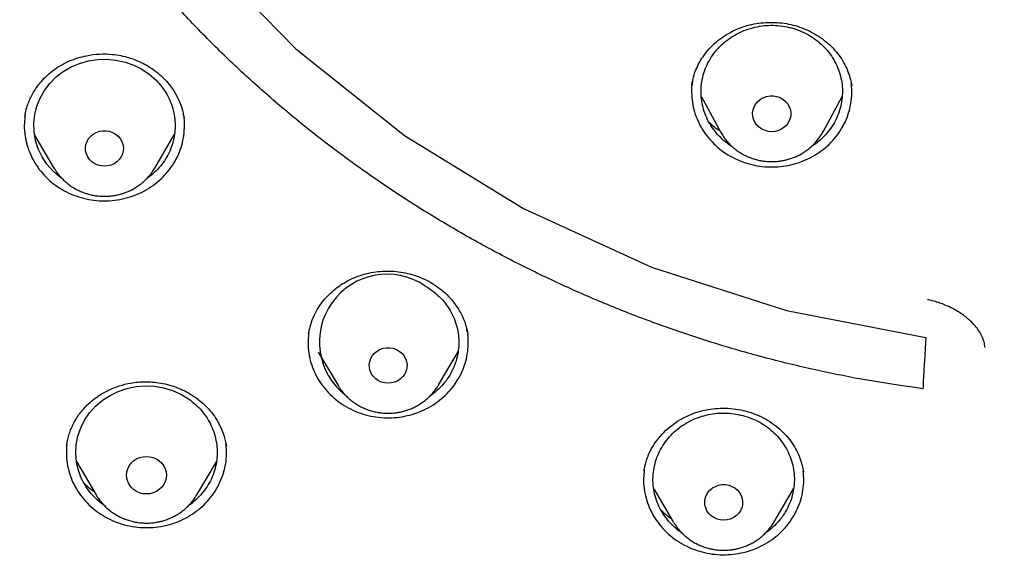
# Model space of a CAD drawing. Header units: millimetres. Extents: x 8 to 1577, y 12 to 2534.
# Tile 71 of 115: x 747 to 768, y 2111 to 2122. Entities that reach past the tile are written whole.
import ezdxf

# ---------------------------------------------------------------- set-up
doc = ezdxf.new("R2010")
doc.units = ezdxf.units.MM

msp = doc.modelspace()

# ---------------------------------------------------------------- linework, layer by layer
at = {"color": 7, "linetype": 'Continuous', "lineweight": 30}
for p, q in [((761.438, 2120.967), (761.439, 2120.975)), ((764.821, 2120.977), (764.827, 2120.939)), ((761.639, 2120.71), (762.042, 2119.969)), ((764.221, 2119.969), (764.626, 2120.713)), ((747.284, 2120.28), (747.286, 2120.286)), ((750.651, 2120.329), (750.647, 2120.35)), ((750.662, 2120.261), (750.663, 2120.252)), ((750.664, 2120.26), (750.667, 2120.247)), ((762.042, 2119.969), (762.037, 2119.979)), ((747.491, 2119.897), (747.902, 2119.198)), ((750.042, 2119.198), (750.455, 2119.9)), ((750.046, 2119.205), (750.042, 2119.198)), ((756.672, 2115.726), (756.661, 2115.785)), ((753.305, 2115.679), (753.311, 2115.703)), ((753.511, 2115.295), (753.923, 2114.596)), ((756.063, 2114.596), (756.477, 2115.298)), ((753.927, 2114.589), (753.923, 2114.596)), ((756.063, 2114.596), (756.059, 2114.589)), ((748.171, 2113.322), (748.173, 2113.334)), ((751.561, 2113.3), (751.546, 2113.397)), ((748.38, 2112.969), (748.795, 2112.265)), ((750.934, 2112.265), (751.347, 2112.966)), ((760.422, 2112.766), (760.427, 2112.791)), ((763.798, 2112.777), (763.802, 2112.754)), ((760.629, 2112.391), (761.042, 2111.69)), ((763.182, 2111.69), (763.597, 2112.395)), ((761.05, 2111.677), (761.042, 2111.69))]:
    msp.add_line(p, q, dxfattribs=at)
at = {"color": 7, "linetype": 'Continuous', "lineweight": 30, "flags": 128}
for points in [[(747.978, 2147.9), (746.848, 2145.266), (746.077, 2142.52), (745.676, 2139.706), (745.652, 2136.867), (746.005, 2134.047), (746.729, 2131.29), (747.813, 2128.64), (749.241, 2126.137), (750.99, 2123.821), (753.032, 2121.729), (755.336, 2119.892), (757.866, 2118.339), (760.582, 2117.094), (763.442, 2116.178), (766.401, 2115.604), (766.401, 2115.604)], [(748.076, 2118.973), (748.019, 2119.011), (747.876, 2119.137), (747.752, 2119.28), (747.648, 2119.437), (747.568, 2119.605), (747.511, 2119.781), (747.479, 2119.963), (747.473, 2120.147), (747.493, 2120.331), (747.537, 2120.51), (747.607, 2120.683), (747.7, 2120.845), (747.814, 2120.995), (747.948, 2121.13), (748.1, 2121.246), (748.267, 2121.343), (748.446, 2121.419), (748.634, 2121.473), (748.827, 2121.502), (749.023, 2121.508), (749.219, 2121.49), (749.41, 2121.448), (749.593, 2121.382), (749.766, 2121.295), (749.925, 2121.188), (750.068, 2121.061), (750.068, 2121.061)], [(763.132, 2119.968), (763.059, 2119.974), (762.989, 2119.992), (762.923, 2120.022), (762.864, 2120.062), (762.814, 2120.111), (762.774, 2120.169), (762.745, 2120.232), (762.729, 2120.298), (762.726, 2120.367), (762.736, 2120.434), (762.758, 2120.5), (762.793, 2120.56), (762.838, 2120.613), (762.893, 2120.658), (762.955, 2120.693), (763.024, 2120.717), (763.095, 2120.73), (763.168, 2120.73), (763.24, 2120.717), (763.308, 2120.693), (763.37, 2120.658), (763.425, 2120.613), (763.471, 2120.56), (763.505, 2120.5), (763.528, 2120.434), (763.538, 2120.367), (763.534, 2120.298), (763.518, 2120.232), (763.489, 2120.169), (763.449, 2120.111), (763.399, 2120.062), (763.34, 2120.022), (763.274, 2119.992), (763.204, 2119.974), (763.132, 2119.968)], [(748.972, 2119.236), (748.9, 2119.242), (748.831, 2119.26), (748.766, 2119.29), (748.708, 2119.329), (748.658, 2119.378), (748.618, 2119.435), (748.59, 2119.497), (748.574, 2119.563), (748.571, 2119.631), (748.58, 2119.698), (748.603, 2119.762), (748.637, 2119.822), (748.682, 2119.875), (748.736, 2119.919), (748.798, 2119.954), (748.865, 2119.978), (748.936, 2119.99), (749.008, 2119.99), (749.079, 2119.978), (749.147, 2119.954), (749.208, 2119.919), (749.263, 2119.875), (749.308, 2119.822), (749.342, 2119.762), (749.364, 2119.698), (749.374, 2119.631), (749.37, 2119.563), (749.354, 2119.497), (749.326, 2119.435), (749.286, 2119.378), (749.237, 2119.329), (749.178, 2119.29), (749.113, 2119.26), (749.044, 2119.242), (748.972, 2119.236)], [(754.993, 2114.633), (754.921, 2114.639), (754.852, 2114.657), (754.787, 2114.687), (754.729, 2114.727), (754.679, 2114.775), (754.639, 2114.832), (754.611, 2114.894), (754.595, 2114.96), (754.591, 2115.028), (754.601, 2115.095), (754.623, 2115.159), (754.658, 2115.219), (754.702, 2115.272), (754.757, 2115.316), (754.819, 2115.351), (754.886, 2115.375), (754.957, 2115.387), (755.029, 2115.387), (755.1, 2115.375), (755.167, 2115.351), (755.229, 2115.316), (755.283, 2115.272), (755.328, 2115.219), (755.362, 2115.159), (755.385, 2115.095), (755.394, 2115.028), (755.391, 2114.96), (755.375, 2114.894), (755.347, 2114.832), (755.307, 2114.775), (755.257, 2114.727), (755.199, 2114.687), (755.134, 2114.657), (755.065, 2114.639), (754.993, 2114.633)], [(748.976, 2112.031), (748.972, 2112.034), (748.822, 2112.153), (748.69, 2112.289), (748.578, 2112.441), (748.488, 2112.605), (748.422, 2112.778), (748.381, 2112.959), (748.365, 2113.142), (748.374, 2113.327), (748.409, 2113.508), (748.469, 2113.684), (748.553, 2113.85), (748.659, 2114.005), (748.786, 2114.146), (748.931, 2114.27), (749.092, 2114.375), (749.267, 2114.459), (749.451, 2114.522), (749.643, 2114.561), (749.839, 2114.576), (750.035, 2114.567), (750.228, 2114.534), (750.415, 2114.478), (750.592, 2114.399), (750.757, 2114.299), (750.757, 2114.299)], [(750.288, 2112.681), (750.282, 2112.612), (750.262, 2112.545), (750.231, 2112.482), (750.189, 2112.425), (750.137, 2112.376), (750.076, 2112.336), (750.009, 2112.307), (749.938, 2112.289), (749.864, 2112.283), (749.791, 2112.289), (749.719, 2112.307), (749.652, 2112.336), (749.592, 2112.376), (749.54, 2112.425), (749.497, 2112.482), (749.466, 2112.545), (749.447, 2112.612), (749.441, 2112.681), (749.447, 2112.75), (749.466, 2112.817), (749.497, 2112.88), (749.54, 2112.937), (749.592, 2112.986), (749.652, 2113.026), (749.719, 2113.055), (749.791, 2113.073), (749.864, 2113.079), (749.938, 2113.073), (750.009, 2113.055), (750.076, 2113.026), (750.137, 2112.986), (750.189, 2112.937), (750.231, 2112.88), (750.262, 2112.817), (750.282, 2112.75), (750.288, 2112.681)], [(762.112, 2111.728), (762.04, 2111.734), (761.971, 2111.752), (761.906, 2111.781), (761.847, 2111.821), (761.798, 2111.87), (761.758, 2111.926), (761.73, 2111.989), (761.714, 2112.055), (761.71, 2112.122), (761.72, 2112.189), (761.742, 2112.254), (761.776, 2112.313), (761.821, 2112.366), (761.876, 2112.411), (761.937, 2112.445), (762.005, 2112.469), (762.076, 2112.481), (762.148, 2112.481), (762.219, 2112.469), (762.286, 2112.445), (762.348, 2112.411), (762.402, 2112.366), (762.447, 2112.313), (762.481, 2112.254), (762.504, 2112.189), (762.513, 2112.122), (762.51, 2112.055), (762.494, 2111.989), (762.466, 2111.926), (762.426, 2111.87), (762.376, 2111.821), (762.318, 2111.781), (762.253, 2111.752), (762.184, 2111.734), (762.112, 2111.728)]]:
    msp.add_lwpolyline(points, dxfattribs=at)
at = {"color": 7, "linetype": 'Continuous', "lineweight": 30}
msp.add_arc((754.97, 2115.509), 1.436, 56.0512, 232.5871, dxfattribs=at)
for points, knots in [([(769.801, 2184.775), (769.595, 2184.774), (769.196, 2184.774), (768.616, 2184.769), (768.073, 2184.763), (767.567, 2184.755), (767.102, 2184.745), (766.676, 2184.735), (766.289, 2184.724), (765.938, 2184.714), (765.606, 2184.703), (765.286, 2184.691), (764.964, 2184.679), (764.645, 2184.666), (764.324, 2184.652), (764, 2184.637), (763.387, 2184.606), (762.486, 2184.556), (761.297, 2184.478), (759.795, 2184.363), (757.984, 2184.199), (755.865, 2183.968), (754.034, 2183.732), (752.488, 2183.51), (751.225, 2183.314), (749.964, 2183.104), (748.707, 2182.874), (747.464, 2182.616), (746.237, 2182.33), (745.027, 2182.013), (743.827, 2181.662), (742.808, 2181.328), (741.964, 2181.027), (741.29, 2180.771), (740.613, 2180.497), (739.927, 2180.203), (739.291, 2179.911), (738.709, 2179.628), (738.193, 2179.364), (737.776, 2179.141), (737.459, 2178.966), (737.236, 2178.84), (737.018, 2178.715), (736.808, 2178.592), (736.628, 2178.484), (736.485, 2178.397), (736.379, 2178.332), (736.293, 2178.279), (736.218, 2178.232), (736.14, 2178.183), (736.038, 2178.119), (735.908, 2178.035), (735.746, 2177.93), (735.56, 2177.808), (735.184, 2177.555), (734.642, 2177.175), (733.982, 2176.679), (733.379, 2176.196), (732.825, 2175.727), (732.294, 2175.25), (731.698, 2174.682), (731.044, 2174.013), (730.342, 2173.233), (729.675, 2172.427), (729.044, 2171.599), (728.449, 2170.75), (727.889, 2169.882), (727.364, 2168.993), (726.873, 2168.086), (726.416, 2167.161), (725.993, 2166.222), (725.603, 2165.272), (725.213, 2164.23), (724.831, 2163.095), (724.465, 2161.865), (724.139, 2160.626), (723.849, 2159.379), (723.595, 2158.126), (723.317, 2156.631), (723.025, 2154.89), (722.734, 2152.903), (722.48, 2150.864), (722.265, 2148.773), (722.093, 2146.632), (721.967, 2144.487), (721.888, 2142.341), (721.856, 2140.231), (721.867, 2138.16), (721.919, 2136.127), (722.012, 2134.095), (722.147, 2132.065), (722.324, 2130.038), (722.532, 2128.122), (722.764, 2126.318), (723.013, 2124.624), (723.292, 2122.935), (723.536, 2121.615), (723.725, 2120.658), (723.852, 2120.055), (723.991, 2119.435), (724.145, 2118.79), (724.288, 2118.228), (724.413, 2117.764), (724.511, 2117.413), (724.607, 2117.084), (724.693, 2116.795), (724.769, 2116.545), (724.837, 2116.334), (724.898, 2116.13), (724.94, 2115.996), (724.96, 2115.932)], [0, 0, 0, 0, 0.005855, 0.011353, 0.016497, 0.021285, 0.025718, 0.029728, 0.033397, 0.036724, 0.03971, 0.042835, 0.045834, 0.048859, 0.051908, 0.054982, 0.058082, 0.069333, 0.080646, 0.09196, 0.112162, 0.132364, 0.152567, 0.164689, 0.176816, 0.18895, 0.201086, 0.213213, 0.22512, 0.237023, 0.24892, 0.260816, 0.267695, 0.274573, 0.281484, 0.288617, 0.296013, 0.301599, 0.30724, 0.312708, 0.315218, 0.317686, 0.32011, 0.32249, 0.324721, 0.326148, 0.327345, 0.328312, 0.329064, 0.329912, 0.330984, 0.332537, 0.334402, 0.33658, 0.338996, 0.347527, 0.355802, 0.362985, 0.370041, 0.376994, 0.38385, 0.394142, 0.404443, 0.414732, 0.424995, 0.435224, 0.445451, 0.455687, 0.465941, 0.47622, 0.486497, 0.49676, 0.507016, 0.51988, 0.532745, 0.545612, 0.558475, 0.571324, 0.584175, 0.604388, 0.624608, 0.644827, 0.666478, 0.688122, 0.70977, 0.731418, 0.753066, 0.773566, 0.794066, 0.814566, 0.835065, 0.85556, 0.876068, 0.893301, 0.910535, 0.927768, 0.944993, 0.951054, 0.957184, 0.963574, 0.970236, 0.977171, 0.981035, 0.984698, 0.988143, 0.991371, 0.993754, 0.996, 0.998079, 1, 1, 1, 1]), ([(772.98, 2096.301), (773.387, 2096.331), (774.2, 2096.391), (775.417, 2096.521), (776.631, 2096.68), (777.78, 2096.861), (778.864, 2097.058), (779.882, 2097.266), (780.896, 2097.497), (781.891, 2097.746), (782.865, 2098.013), (783.82, 2098.296), (784.769, 2098.599), (785.726, 2098.928), (786.69, 2099.283), (787.673, 2099.669), (788.656, 2100.082), (789.641, 2100.522), (790.615, 2100.986), (791.579, 2101.473), (792.532, 2101.982), (793.577, 2102.573), (794.709, 2103.255), (795.92, 2104.038), (797.105, 2104.859), (798.235, 2105.697), (799.309, 2106.547), (800.26, 2107.347), (801.12, 2108.111), (801.894, 2108.833), (802.65, 2109.574), (803.388, 2110.333), (804.107, 2111.11), (804.886, 2111.993), (805.713, 2112.988), (806.581, 2114.104), (807.409, 2115.248), (808.18, 2116.39), (808.895, 2117.526), (809.51, 2118.576), (810.052, 2119.565), (810.528, 2120.487), (810.981, 2121.421), (811.41, 2122.367), (811.815, 2123.324), (812.239, 2124.399), (812.669, 2125.595), (813.094, 2126.918), (813.474, 2128.255), (813.799, 2129.573), (814.073, 2130.867), (814.283, 2132.05), (814.447, 2133.151), (814.571, 2134.169), (814.669, 2135.191), (814.741, 2136.217), (814.786, 2137.246), (814.807, 2138.393), (814.792, 2139.656), (814.727, 2141.036), (814.614, 2142.416), (814.457, 2143.76), (814.259, 2145.067), (814.041, 2146.248), (813.807, 2147.338), (813.566, 2148.337), (813.299, 2149.333), (813.005, 2150.323), (812.686, 2151.308), (812.301, 2152.396), (811.842, 2153.584), (811.295, 2154.866), (810.702, 2156.133), (810.08, 2157.352), (809.433, 2158.524), (808.812, 2159.571), (808.207, 2160.527), (807.627, 2161.395), (807.025, 2162.251), (806.399, 2163.094), (805.75, 2163.924), (805.004, 2164.832), (804.152, 2165.809), (803.184, 2166.849), (802.179, 2167.86), (801.162, 2168.817), (800.14, 2169.721), (799.184, 2170.516), (798.277, 2171.23), (797.424, 2171.869), (796.554, 2172.489), (795.666, 2173.09), (794.761, 2173.672), (793.738, 2174.296), (792.59, 2174.953), (791.31, 2175.633), (790.005, 2176.274), (788.709, 2176.862), (787.425, 2177.397), (786.243, 2177.85), (785.136, 2178.241), (784.106, 2178.579), (783.067, 2178.893), (782.017, 2179.184), (780.959, 2179.452), (779.773, 2179.722), (778.458, 2179.985), (777.011, 2180.229), (775.554, 2180.428), (774.124, 2180.579), (772.724, 2180.685), (771.449, 2180.745), (770.266, 2180.77), (769.176, 2180.768), (768.084, 2180.741), (766.991, 2180.689), (765.898, 2180.613), (764.684, 2180.499), (763.351, 2180.339), (761.899, 2180.118), (760.454, 2179.853), (759.051, 2179.551), (757.693, 2179.215), (756.469, 2178.875), (755.344, 2178.53), (754.316, 2178.19), (753.295, 2177.825), (752.282, 2177.436), (751.278, 2177.024), (750.172, 2176.539), (748.97, 2175.973), (747.678, 2175.313), (746.408, 2174.614), (745.19, 2173.892), (744.027, 2173.153), (742.992, 2172.451), (742.052, 2171.776), (741.202, 2171.135), (740.367, 2170.473), (739.548, 2169.791), (738.745, 2169.089), (737.873, 2168.288), (736.938, 2167.38), (735.951, 2166.356), (734.999, 2165.3), (734.105, 2164.241), (733.267, 2163.181), (732.512, 2162.163), (731.816, 2161.163), (731.173, 2160.183), (730.558, 2159.187), (730.002, 2158.225), (729.499, 2157.302), (729.046, 2156.419), (728.615, 2155.527), (728.211, 2154.637), (727.834, 2153.752), (727.482, 2152.87), (727.152, 2151.982), (726.838, 2151.071), (726.54, 2150.139), (726.247, 2149.133), (725.967, 2148.069), (725.706, 2146.945), (725.477, 2145.813), (725.291, 2144.732), (725.142, 2143.705), (725.025, 2142.732), (724.932, 2141.755), (724.864, 2140.79), (724.82, 2139.837), (724.8, 2138.896), (724.801, 2137.955), (724.825, 2136.998), (724.873, 2136.026), (724.947, 2135.027), (725.048, 2134.019), (725.176, 2133.002), (725.331, 2131.986), (725.512, 2130.972), (725.72, 2129.96), (725.98, 2128.84), (726.304, 2127.614), (726.705, 2126.285), (727.153, 2124.967), (727.635, 2123.692), (728.147, 2122.464), (728.648, 2121.361), (729.143, 2120.351), (729.622, 2119.43), (730.126, 2118.52), (730.654, 2117.619), (731.206, 2116.73), (731.846, 2115.753), (732.584, 2114.698), (733.431, 2113.568), (734.318, 2112.463), (735.221, 2111.411), (736.137, 2110.41), (736.999, 2109.526), (737.821, 2108.726), (738.598, 2108.007), (739.394, 2107.304), (740.209, 2106.619), (741.044, 2105.951), (741.992, 2105.229), (743.06, 2104.462), (744.257, 2103.659), (745.483, 2102.893), (746.706, 2102.181), (747.923, 2101.522), (749.087, 2100.935), (750.225, 2100.401), (751.334, 2099.914), (752.459, 2099.456), (753.54, 2099.048), (754.574, 2098.686), (755.559, 2098.365), (756.553, 2098.066), (757.54, 2097.792), (758.52, 2097.542), (759.492, 2097.316), (760.47, 2097.111), (761.469, 2096.923), (762.488, 2096.754), (763.438, 2096.617), (764.299, 2096.511), (765.072, 2096.428), (765.846, 2096.356), (766.363, 2096.32), (766.621, 2096.301)], [0, 0, 0, 0, 0.004426, 0.008853, 0.013292, 0.017731, 0.0215, 0.025269, 0.029046, 0.032823, 0.036443, 0.040063, 0.04369, 0.047318, 0.051123, 0.054931, 0.058875, 0.06282, 0.066765, 0.07073, 0.074696, 0.078662, 0.083974, 0.089285, 0.09462, 0.099955, 0.104906, 0.109861, 0.113806, 0.117751, 0.121695, 0.12566, 0.129627, 0.133592, 0.138904, 0.144216, 0.14955, 0.154885, 0.159836, 0.164791, 0.168736, 0.172681, 0.176625, 0.180591, 0.184557, 0.188522, 0.193834, 0.199146, 0.204481, 0.209815, 0.214766, 0.219722, 0.223666, 0.227611, 0.231556, 0.235521, 0.239487, 0.243453, 0.248764, 0.254076, 0.259411, 0.264746, 0.269696, 0.274652, 0.278596, 0.282541, 0.286486, 0.290451, 0.294417, 0.298383, 0.303695, 0.309007, 0.314341, 0.319676, 0.324627, 0.329582, 0.333527, 0.337472, 0.341416, 0.345382, 0.349348, 0.353313, 0.358625, 0.363937, 0.369271, 0.374606, 0.379557, 0.384512, 0.388457, 0.392402, 0.396346, 0.400312, 0.404278, 0.408243, 0.413555, 0.418867, 0.424202, 0.429536, 0.434487, 0.439443, 0.443387, 0.447332, 0.451277, 0.455242, 0.459208, 0.463174, 0.468486, 0.473797, 0.479132, 0.484467, 0.489418, 0.494373, 0.498317, 0.502262, 0.506207, 0.510172, 0.514138, 0.518104, 0.523416, 0.528728, 0.534062, 0.539397, 0.544348, 0.549303, 0.553248, 0.557193, 0.561137, 0.565103, 0.569069, 0.573034, 0.578346, 0.583658, 0.588993, 0.594327, 0.599278, 0.604234, 0.608178, 0.612123, 0.616067, 0.620033, 0.623999, 0.627964, 0.633276, 0.638588, 0.643923, 0.649258, 0.654208, 0.659164, 0.66359, 0.668016, 0.672456, 0.676895, 0.680664, 0.684433, 0.68821, 0.691986, 0.695607, 0.699227, 0.702854, 0.706482, 0.710287, 0.714095, 0.718521, 0.722947, 0.727387, 0.731826, 0.735595, 0.739364, 0.74314, 0.746917, 0.750537, 0.754158, 0.757785, 0.761412, 0.765218, 0.769026, 0.77297, 0.776915, 0.780859, 0.784825, 0.788791, 0.792756, 0.798068, 0.80338, 0.808715, 0.814049, 0.819, 0.823956, 0.8279, 0.831845, 0.83579, 0.839755, 0.843721, 0.847687, 0.852999, 0.85831, 0.863645, 0.86898, 0.873931, 0.878886, 0.882831, 0.886776, 0.89072, 0.894685, 0.898652, 0.902617, 0.907929, 0.913241, 0.918575, 0.92391, 0.928861, 0.933816, 0.938243, 0.942669, 0.947108, 0.951548, 0.955316, 0.959085, 0.962862, 0.966639, 0.970259, 0.973879, 0.977507, 0.981134, 0.98494, 0.988747, 0.991559, 0.99437, 0.997185, 1, 1, 1, 1]), ([(766.34, 2114.517), (765.99, 2114.566), (765.288, 2114.665), (764.244, 2114.868), (763.206, 2115.11), (762.178, 2115.395), (761.169, 2115.719), (760.184, 2116.078), (759.222, 2116.471), (758.277, 2116.902), (757.343, 2117.373), (756.425, 2117.881), (755.526, 2118.427), (754.654, 2119.006), (753.806, 2119.62), (752.99, 2120.264), (752.208, 2120.935), (751.462, 2121.63), (750.751, 2122.352), (750.07, 2123.105), (749.42, 2123.89), (748.802, 2124.706), (748.221, 2125.549), (747.676, 2126.417), (747.174, 2127.3), (746.715, 2128.194), (746.298, 2129.099), (745.92, 2130.021), (745.579, 2130.963), (745.277, 2131.923), (745.016, 2132.899), (744.8, 2133.882), (744.626, 2134.874), (744.497, 2135.868), (744.412, 2136.86), (744.373, 2137.846), (744.377, 2138.83), (744.426, 2139.817), (744.521, 2140.807), (744.662, 2141.8), (744.849, 2142.79), (745.082, 2143.773), (745.356, 2144.74), (745.67, 2145.689), (746.022, 2146.617), (746.415, 2147.533), (746.851, 2148.441), (747.328, 2149.336), (747.845, 2150.216), (748.401, 2151.074), (748.994, 2151.91), (749.622, 2152.72), (750.281, 2153.499), (750.968, 2154.245), (751.686, 2154.962), (752.439, 2155.652), (753.227, 2156.315), (754.051, 2156.95), (754.907, 2157.553), (755.791, 2158.123), (756.694, 2158.654), (757.612, 2159.145), (758.544, 2159.598), (759.497, 2160.016), (760.474, 2160.4), (761.473, 2160.749), (762.491, 2161.06), (763.519, 2161.33), (764.561, 2161.561), (765.607, 2161.75), (766.655, 2161.897), (767.699, 2162.002), (768.743, 2162.065), (769.795, 2162.087), (770.853, 2162.066), (771.916, 2162.001), (772.98, 2161.894), (774.04, 2161.743), (775.086, 2161.552), (776.114, 2161.323), (777.124, 2161.056), (778.124, 2160.75), (779.117, 2160.404), (780.1, 2160.018), (781.07, 2159.593), (782.018, 2159.131), (782.947, 2158.632), (783.849, 2158.099), (784.722, 2157.535), (785.561, 2156.942), (786.37, 2156.318), (787.155, 2155.659), (787.912, 2154.966), (788.643, 2154.236), (789.342, 2153.476), (790.008, 2152.686), (790.633, 2151.875), (791.218, 2151.048), (791.763, 2150.206), (792.272, 2149.341), (792.746, 2148.451), (793.185, 2147.539), (793.585, 2146.606), (793.942, 2145.66), (794.259, 2144.7), (794.531, 2143.732), (794.759, 2142.76), (794.942, 2141.788), (795.08, 2140.813), (795.175, 2139.829), (795.225, 2138.836), (795.23, 2137.834), (795.188, 2136.83), (795.101, 2135.825), (794.97, 2134.832), (794.796, 2133.852), (794.582, 2132.887), (794.326, 2131.929), (794.027, 2130.974), (793.685, 2130.026), (793.3, 2129.087), (792.874, 2128.167), (792.408, 2127.262), (791.904, 2126.38), (791.364, 2125.523), (790.792, 2124.696), (790.185, 2123.894), (789.54, 2123.114), (788.855, 2122.356), (788.131, 2121.621), (787.371, 2120.914), (786.578, 2120.236), (785.761, 2119.594), (784.923, 2118.989), (784.065, 2118.42), (783.182, 2117.884), (782.27, 2117.378), (781.331, 2116.905), (780.368, 2116.466), (779.388, 2116.066), (778.39, 2115.705), (777.393, 2115.384), (776.721, 2115.205), (776.394, 2115.118)], [0, 0, 0, 0, 0.007111, 0.014233, 0.021378, 0.028559, 0.035735, 0.042744, 0.049754, 0.056777, 0.063826, 0.071, 0.07815, 0.085287, 0.092425, 0.099606, 0.106655, 0.113671, 0.120666, 0.127652, 0.134763, 0.141884, 0.149029, 0.156211, 0.163388, 0.170396, 0.177406, 0.18443, 0.191479, 0.198653, 0.205803, 0.21294, 0.220078, 0.227259, 0.234309, 0.241325, 0.248319, 0.255305, 0.262416, 0.269538, 0.276683, 0.283864, 0.291041, 0.29805, 0.30506, 0.312083, 0.319132, 0.326306, 0.333456, 0.340594, 0.347731, 0.354912, 0.361962, 0.368978, 0.375972, 0.382958, 0.390069, 0.397191, 0.404336, 0.411517, 0.418694, 0.425703, 0.432713, 0.439736, 0.446785, 0.453959, 0.461109, 0.468246, 0.475384, 0.482565, 0.489615, 0.49663, 0.503625, 0.510611, 0.517722, 0.524844, 0.531989, 0.53917, 0.546347, 0.553355, 0.560365, 0.567389, 0.574438, 0.581612, 0.588762, 0.595899, 0.603037, 0.610218, 0.617267, 0.624283, 0.631278, 0.638264, 0.645375, 0.652496, 0.659641, 0.666823, 0.674, 0.681008, 0.688018, 0.695042, 0.702091, 0.709265, 0.716414, 0.723552, 0.73069, 0.737871, 0.74492, 0.751936, 0.758931, 0.765917, 0.773028, 0.780149, 0.787294, 0.794476, 0.801653, 0.808662, 0.815672, 0.822695, 0.829744, 0.836918, 0.844068, 0.851206, 0.858343, 0.865524, 0.872574, 0.87959, 0.886584, 0.89357, 0.900681, 0.907803, 0.914948, 0.922129, 0.929306, 0.936315, 0.943325, 0.950348, 0.957396, 0.964571, 0.971721, 0.978858, 0.985995, 0.993177, 1, 1, 1, 1]), ([(761.439, 2120.974), (761.449, 2121.027), (761.469, 2121.131), (761.521, 2121.283), (761.588, 2121.427), (761.68, 2121.576), (761.798, 2121.725), (761.946, 2121.87), (762.108, 2121.994), (762.283, 2122.097), (762.468, 2122.178), (762.66, 2122.237), (762.857, 2122.275), (763.054, 2122.291), (763.25, 2122.288), (763.444, 2122.265), (763.634, 2122.222), (763.821, 2122.158), (764.001, 2122.073), (764.17, 2121.969), (764.328, 2121.845), (764.47, 2121.704), (764.592, 2121.55), (764.688, 2121.389), (764.757, 2121.232), (764.803, 2121.083), (764.82, 2120.988), (764.829, 2120.942)], [0, 0, 0, 0, 0.037474, 0.074135, 0.110034, 0.145199, 0.190916, 0.235248, 0.278212, 0.32045, 0.362111, 0.403214, 0.443797, 0.483878, 0.523459, 0.562563, 0.601986, 0.6422, 0.682915, 0.724142, 0.765914, 0.808245, 0.851052, 0.892142, 0.930623, 0.966554, 1, 1, 1, 1]), ([(762.301, 2119.647), (762.291, 2119.652), (762.225, 2119.689), (762.116, 2119.777), (761.979, 2119.909), (761.863, 2120.059), (761.768, 2120.221), (761.697, 2120.393), (761.65, 2120.573), (761.629, 2120.756), (761.633, 2120.941), (761.663, 2121.124), (761.718, 2121.302), (761.797, 2121.471), (761.899, 2121.629), (762.023, 2121.773), (762.165, 2121.901), (762.323, 2122.01), (762.496, 2122.099), (762.679, 2122.166), (762.87, 2122.21), (763.066, 2122.23), (763.263, 2122.226), (763.458, 2122.199), (763.582, 2122.161), (763.645, 2122.143)], [0, 0, 0, 0, 0.00797, 0.053063, 0.098155, 0.143247, 0.188339, 0.233432, 0.278524, 0.323616, 0.368708, 0.413801, 0.458893, 0.503985, 0.549077, 0.59417, 0.639262, 0.684354, 0.729446, 0.774539, 0.819631, 0.864723, 0.909815, 0.954908, 1, 1, 1, 1]), ([(763.645, 2122.143), (763.705, 2122.119), (763.827, 2122.073), (763.994, 2121.976), (764.148, 2121.86), (764.284, 2121.727), (764.4, 2121.578), (764.495, 2121.415), (764.566, 2121.243), (764.613, 2121.063), (764.635, 2120.88), (764.63, 2120.695), (764.6, 2120.512), (764.545, 2120.335), (764.466, 2120.165), (764.364, 2120.007), (764.24, 2119.863), (764.108, 2119.741), (764.009, 2119.677), (763.964, 2119.648)], [0, 0, 0, 0, 0.059416, 0.118832, 0.178248, 0.237665, 0.297081, 0.356497, 0.415913, 0.475329, 0.534745, 0.594162, 0.653578, 0.712994, 0.77241, 0.831826, 0.891242, 0.950658, 1, 1, 1, 1]), ([(747.283, 2120.28), (747.286, 2120.299), (747.292, 2120.34), (747.307, 2120.418), (747.334, 2120.512), (747.387, 2120.655), (747.48, 2120.837), (747.614, 2121.02), (747.757, 2121.168), (747.9, 2121.285), (748.059, 2121.387), (748.23, 2121.472), (748.408, 2121.538), (748.62, 2121.593), (748.867, 2121.624), (749.112, 2121.617), (749.322, 2121.585), (749.505, 2121.539), (749.678, 2121.475), (749.842, 2121.395), (749.995, 2121.301), (750.146, 2121.185), (750.289, 2121.045), (750.42, 2120.879), (750.531, 2120.689), (750.619, 2120.481), (750.649, 2120.333), (750.664, 2120.26)], [0, 0, 0, 0, 0.016127, 0.035157, 0.057387, 0.082616, 0.135453, 0.190575, 0.228589, 0.267622, 0.307549, 0.347191, 0.386303, 0.424885, 0.481754, 0.537505, 0.573814, 0.610884, 0.652539, 0.68693, 0.724024, 0.76386, 0.806491, 0.851685, 0.899443, 0.949843, 1, 1, 1, 1]), ([(750.068, 2121.061), (750.111, 2121.015), (750.197, 2120.922), (750.3, 2120.764), (750.381, 2120.595), (750.438, 2120.418), (750.47, 2120.236), (750.476, 2120.051), (750.456, 2119.867), (750.411, 2119.687), (750.342, 2119.514), (750.249, 2119.351), (750.133, 2119.201), (750.004, 2119.07), (749.906, 2118.998), (749.86, 2118.964)], [0, 0, 0, 0, 0.077536, 0.155072, 0.232608, 0.310144, 0.387679, 0.465215, 0.542751, 0.620287, 0.697823, 0.775359, 0.852895, 0.930431, 1, 1, 1, 1]), ([(761.453, 2121.048), (761.447, 2121.018), (761.429, 2120.919), (761.429, 2120.748), (761.452, 2120.54), (761.506, 2120.336), (761.587, 2120.141), (761.694, 2119.957), (761.826, 2119.788), (761.98, 2119.637), (762.154, 2119.506), (762.344, 2119.397), (762.549, 2119.313), (762.763, 2119.254), (762.983, 2119.222), (763.206, 2119.218), (763.428, 2119.24), (763.644, 2119.29), (763.852, 2119.366), (764.048, 2119.467), (764.228, 2119.591), (764.389, 2119.736), (764.528, 2119.899), (764.644, 2120.078), (764.734, 2120.27), (764.796, 2120.471), (764.829, 2120.678), (764.837, 2120.856), (764.822, 2120.963), (764.817, 2121)], [0, 0, 0, 0, 0.016826, 0.055318, 0.09381, 0.132303, 0.170795, 0.209287, 0.247779, 0.286272, 0.324764, 0.363256, 0.401748, 0.440241, 0.478733, 0.517225, 0.555718, 0.59421, 0.632702, 0.671194, 0.709687, 0.748179, 0.786671, 0.825163, 0.863656, 0.902148, 0.94064, 0.979132, 1, 1, 1, 1]), ([(747.292, 2120.329), (747.284, 2120.271), (747.267, 2120.143), (747.276, 2119.945), (747.311, 2119.738), (747.376, 2119.537), (747.468, 2119.346), (747.585, 2119.168), (747.726, 2119.006), (747.889, 2118.862), (748.07, 2118.74), (748.266, 2118.641), (748.475, 2118.567), (748.692, 2118.519), (748.914, 2118.498), (749.137, 2118.505), (749.357, 2118.539), (749.571, 2118.599), (749.774, 2118.685), (749.963, 2118.796), (750.136, 2118.929), (750.289, 2119.081), (750.419, 2119.251), (750.524, 2119.436), (750.603, 2119.632), (750.654, 2119.836), (750.674, 2120.044), (750.676, 2120.19), (750.663, 2120.263), (750.662, 2120.268)], [0, 0, 0, 0, 0.032537, 0.07113, 0.109722, 0.148315, 0.186907, 0.2255, 0.264092, 0.302685, 0.341278, 0.37987, 0.418463, 0.457055, 0.495648, 0.53424, 0.572833, 0.611426, 0.650018, 0.688611, 0.727203, 0.765796, 0.804388, 0.842981, 0.881573, 0.920166, 0.958759, 0.997351, 1, 1, 1, 1]), ([(762.036, 2119.981), (762.024, 2119.988), (761.94, 2120.041), (761.86, 2120.106), (761.803, 2120.17), (761.801, 2120.173)], [0, 0, 0, 0, 0.132078, 0.960215, 1, 1, 1, 1]), ([(762.037, 2119.98), (762.041, 2119.972), (762.061, 2119.931), (762.106, 2119.863), (762.171, 2119.776), (762.244, 2119.696), (762.325, 2119.622), (762.412, 2119.556), (762.504, 2119.498), (762.6, 2119.449), (762.699, 2119.408), (762.797, 2119.377), (762.886, 2119.357), (762.964, 2119.344), (763.043, 2119.336), (763.099, 2119.335), (763.132, 2119.334)], [0, 0, 0, 0, 0.020603, 0.102429, 0.184319, 0.266238, 0.34813, 0.429906, 0.511413, 0.592372, 0.672214, 0.749528, 0.82305, 0.874937, 0.92788, 1, 1, 1, 1]), ([(763.132, 2119.334), (763.171, 2119.335), (763.228, 2119.337), (763.311, 2119.346), (763.381, 2119.358), (763.465, 2119.377), (763.551, 2119.404), (763.64, 2119.439), (763.728, 2119.481), (763.815, 2119.532), (763.899, 2119.591), (763.979, 2119.658), (764.053, 2119.732), (764.122, 2119.814), (764.178, 2119.893), (764.208, 2119.947), (764.221, 2119.97)], [0, 0, 0, 0, 0.089634, 0.1265179, 0.1877057, 0.2514161, 0.3198982, 0.3915087, 0.4655813, 0.5415864, 0.6191494, 0.6979969, 0.7779286, 0.8587984, 0.9405025, 1, 1, 1, 1]), ([(747.902, 2119.2), (747.917, 2119.176), (747.95, 2119.121), (748.012, 2119.041), (748.085, 2118.96), (748.166, 2118.887), (748.252, 2118.821), (748.344, 2118.762), (748.441, 2118.713), (748.539, 2118.673), (748.638, 2118.642), (748.726, 2118.621), (748.805, 2118.609), (748.884, 2118.6), (748.94, 2118.599), (748.972, 2118.598)], [0, 0, 0, 0, 0.066708, 0.151857, 0.237036, 0.322187, 0.407218, 0.491968, 0.57615, 0.659169, 0.73956, 0.816007, 0.86996, 0.925009, 1, 1, 1, 1]), ([(748.972, 2118.598), (749.012, 2118.599), (749.068, 2118.601), (749.151, 2118.61), (749.222, 2118.622), (749.306, 2118.642), (749.392, 2118.668), (749.48, 2118.703), (749.569, 2118.745), (749.655, 2118.796), (749.739, 2118.855), (749.819, 2118.922), (749.894, 2118.996), (749.962, 2119.078), (750.013, 2119.148), (750.038, 2119.192), (750.045, 2119.206)], [0, 0, 0, 0, 0.091924, 0.129751, 0.192502, 0.25784, 0.328072, 0.401512, 0.477478, 0.555425, 0.63497, 0.715832, 0.797806, 0.880742, 0.964534, 1, 1, 1, 1]), ([(753.311, 2115.703), (753.323, 2115.763), (753.347, 2115.887), (753.417, 2116.066), (753.508, 2116.236), (753.616, 2116.386), (753.736, 2116.517), (753.863, 2116.63), (753.995, 2116.725), (754.141, 2116.811), (754.305, 2116.888), (754.489, 2116.95), (754.679, 2116.992), (754.873, 2117.013), (755.068, 2117.013), (755.261, 2116.994), (755.451, 2116.955), (755.635, 2116.897), (755.812, 2116.82), (755.98, 2116.723), (756.137, 2116.607), (756.28, 2116.474), (756.406, 2116.325), (756.513, 2116.163), (756.589, 2116.01), (756.636, 2115.881), (756.662, 2115.786), (756.677, 2115.712), (756.683, 2115.674), (756.686, 2115.658)], [0, 0, 0, 0, 0.041512, 0.086522, 0.129366, 0.170086, 0.208723, 0.245298, 0.2798, 0.312215, 0.352592, 0.392533, 0.432561, 0.472399, 0.512073, 0.551633, 0.591115, 0.630557, 0.67034, 0.710734, 0.751525, 0.792746, 0.83445, 0.876681, 0.918672, 0.945843, 0.968414, 0.986407, 1, 1, 1, 1]), ([(755.772, 2116.701), (755.827, 2116.667), (755.936, 2116.599), (756.08, 2116.473), (756.207, 2116.331), (756.312, 2116.175), (756.395, 2116.008), (756.454, 2115.831), (756.488, 2115.649), (756.497, 2115.464), (756.479, 2115.28), (756.437, 2115.1), (756.369, 2114.926), (756.278, 2114.762), (756.165, 2114.61), (756.031, 2114.476), (755.933, 2114.392), (755.877, 2114.358), (755.877, 2114.358)], [0, 0, 0, 0, 0.06661, 0.13322, 0.19983, 0.26644, 0.333051, 0.399661, 0.466271, 0.532881, 0.599491, 0.666101, 0.732711, 0.799321, 0.865932, 0.932542, 0.999152, 1, 1, 1, 1]), ([(767.658, 2115.393), (767.652, 2115.433), (767.641, 2115.511), (767.595, 2115.629), (767.53, 2115.743), (767.449, 2115.851), (767.355, 2115.949), (767.253, 2116.037), (767.148, 2116.114), (767.033, 2116.185), (766.912, 2116.249), (766.788, 2116.303), (766.664, 2116.347), (766.549, 2116.381), (766.47, 2116.398), (766.436, 2116.405)], [0, 0, 0, 0, 0.092105, 0.183445, 0.272872, 0.359329, 0.441907, 0.519877, 0.592706, 0.660047, 0.740985, 0.811793, 0.872686, 0.946271, 1, 1, 1, 1]), ([(753.31, 2115.714), (753.303, 2115.654), (753.287, 2115.524), (753.298, 2115.324), (753.336, 2115.117), (753.403, 2114.917), (753.497, 2114.727), (753.617, 2114.55), (753.76, 2114.39), (753.925, 2114.248), (754.107, 2114.128), (754.305, 2114.031), (754.514, 2113.959), (754.732, 2113.913), (754.954, 2113.895), (755.177, 2113.904), (755.397, 2113.94), (755.609, 2114.003), (755.812, 2114.091), (756, 2114.204), (756.171, 2114.338), (756.322, 2114.493), (756.45, 2114.664), (756.553, 2114.85), (756.629, 2115.047), (756.678, 2115.251), (756.695, 2115.46), (756.695, 2115.604), (756.681, 2115.677), (756.681, 2115.681)], [0, 0, 0, 0, 0.033488, 0.072057, 0.110626, 0.149195, 0.187765, 0.226334, 0.264903, 0.303472, 0.342042, 0.380611, 0.41918, 0.457749, 0.496319, 0.534888, 0.573457, 0.612026, 0.650596, 0.689165, 0.727734, 0.766304, 0.804873, 0.843442, 0.882011, 0.920581, 0.95915, 0.997719, 1, 1, 1, 1]), ([(753.304, 2115.678), (753.304, 2115.683), (753.305, 2115.692), (753.307, 2115.701), (753.308, 2115.704)], [0, 0, 0, 0, 0.626897, 1, 1, 1, 1]), ([(766.401, 2115.604), (766.398, 2115.554), (766.393, 2115.448), (766.383, 2115.278), (766.371, 2115.093), (766.359, 2114.899), (766.348, 2114.705), (766.343, 2114.578), (766.34, 2114.517)], [0, 0, 0, 0, 0.155274, 0.323981, 0.500035, 0.676164, 0.8449, 1, 1, 1, 1]), ([(725.299, 2114.938), (725.315, 2114.893), (725.35, 2114.793), (725.41, 2114.626), (725.481, 2114.429), (725.566, 2114.2), (725.665, 2113.941), (725.771, 2113.667), (725.886, 2113.381), (726.004, 2113.091), (726.127, 2112.802), (726.246, 2112.526), (726.358, 2112.274), (726.463, 2112.045), (726.565, 2111.825), (726.662, 2111.62), (726.753, 2111.432), (726.83, 2111.277), (726.899, 2111.139), (726.969, 2111.001), (727.053, 2110.836), (727.155, 2110.642), (727.274, 2110.418), (727.406, 2110.177), (727.573, 2109.877), (727.78, 2109.519), (728.028, 2109.106), (728.293, 2108.682), (728.574, 2108.25), (728.818, 2107.892), (729.015, 2107.611), (729.154, 2107.417), (729.281, 2107.242), (729.393, 2107.09), (729.489, 2106.963), (729.567, 2106.86), (729.629, 2106.78), (729.679, 2106.715), (729.725, 2106.655), (729.772, 2106.595), (729.836, 2106.514), (729.926, 2106.401), (730.047, 2106.25), (730.19, 2106.076), (730.355, 2105.878), (730.536, 2105.666), (730.732, 2105.441), (730.942, 2105.205), (731.174, 2104.952), (731.428, 2104.683), (731.699, 2104.406), (732.029, 2104.077), (732.41, 2103.712), (732.84, 2103.321), (733.304, 2102.917), (733.802, 2102.505), (734.329, 2102.093), (734.833, 2101.718), (735.292, 2101.393), (735.705, 2101.112), (736.079, 2100.866), (736.453, 2100.629), (736.838, 2100.394), (737.242, 2100.156), (737.748, 2099.869), (738.367, 2099.535), (739.109, 2099.161), (739.855, 2098.811), (740.598, 2098.485), (741.333, 2098.185), (742.096, 2097.893), (742.881, 2097.615), (743.755, 2097.327), (744.705, 2097.039), (745.727, 2096.758), (746.759, 2096.499), (747.801, 2096.263), (748.851, 2096.047), (749.88, 2095.856), (750.886, 2095.684), (751.713, 2095.551), (752.368, 2095.45), (752.868, 2095.375), (753.385, 2095.301), (753.933, 2095.225), (754.514, 2095.147), (755.127, 2095.068), (755.796, 2094.987), (756.523, 2094.902), (757.312, 2094.816), (758.139, 2094.732), (759.007, 2094.65), (759.915, 2094.571), (760.863, 2094.496), (761.851, 2094.425), (762.879, 2094.36), (763.948, 2094.303), (765.051, 2094.253), (766.187, 2094.212), (767.357, 2094.182), (768.566, 2094.162), (769.385, 2094.16), (769.801, 2094.159)], [0, 0, 0, 0, 0.002683, 0.005986, 0.009941, 0.014567, 0.019878, 0.025883, 0.031589, 0.037817, 0.044132, 0.049981, 0.055361, 0.060269, 0.064702, 0.06949, 0.073548, 0.076875, 0.079576, 0.082506, 0.085858, 0.090333, 0.095241, 0.100548, 0.106254, 0.115096, 0.124432, 0.134057, 0.143972, 0.154177, 0.159039, 0.163755, 0.167926, 0.171544, 0.174606, 0.177112, 0.178966, 0.180441, 0.181883, 0.183316, 0.184792, 0.187894, 0.191613, 0.195951, 0.200909, 0.206491, 0.212053, 0.218132, 0.224727, 0.231836, 0.239434, 0.247045, 0.258633, 0.269748, 0.280397, 0.293945, 0.306693, 0.318658, 0.32985, 0.338748, 0.3471, 0.355359, 0.36392, 0.37279, 0.381964, 0.396981, 0.412708, 0.429111, 0.443641, 0.458602, 0.474001, 0.489827, 0.505601, 0.52589, 0.545781, 0.565292, 0.58579, 0.60589, 0.625545, 0.644626, 0.663265, 0.672606, 0.681891, 0.691636, 0.701991, 0.712957, 0.724531, 0.736715, 0.750819, 0.76566, 0.781236, 0.797548, 0.814596, 0.832383, 0.850915, 0.870195, 0.890224, 0.911005, 0.93215, 0.954028, 0.976643, 1, 1, 1, 1]), ([(748.173, 2113.329), (748.188, 2113.405), (748.219, 2113.558), (748.313, 2113.782), (748.445, 2113.997), (748.619, 2114.191), (748.823, 2114.356), (749.048, 2114.486), (749.283, 2114.581), (749.497, 2114.635), (749.683, 2114.659), (749.839, 2114.666), (750.001, 2114.66), (750.174, 2114.638), (750.363, 2114.595), (750.547, 2114.531), (750.72, 2114.45), (750.878, 2114.355), (751.033, 2114.238), (751.179, 2114.096), (751.311, 2113.931), (751.424, 2113.741), (751.514, 2113.53), (751.546, 2113.378), (751.561, 2113.3)], [0, 0, 0, 0, 0.05367, 0.108228, 0.163654, 0.220009, 0.275811, 0.32976, 0.381851, 0.432123, 0.464655, 0.496193, 0.527532, 0.562659, 0.602122, 0.64593, 0.681674, 0.71994, 0.760662, 0.803674, 0.849038, 0.896814, 0.947083, 1, 1, 1, 1]), ([(753.928, 2114.589), (753.941, 2114.567), (753.973, 2114.515), (754.032, 2114.438), (754.106, 2114.357), (754.186, 2114.284), (754.273, 2114.218), (754.365, 2114.16), (754.461, 2114.11), (754.56, 2114.07), (754.658, 2114.039), (754.747, 2114.019), (754.826, 2114.006), (754.905, 2113.997), (754.961, 2113.996), (754.993, 2113.996)], [0, 0, 0, 0, 0.059226, 0.145058, 0.230919, 0.316753, 0.402465, 0.487896, 0.572752, 0.656437, 0.737472, 0.814532, 0.868917, 0.924408, 1, 1, 1, 1]), ([(754.993, 2113.996), (755.033, 2113.997), (755.089, 2113.998), (755.172, 2114.008), (755.243, 2114.019), (755.326, 2114.039), (755.413, 2114.065), (755.501, 2114.1), (755.589, 2114.143), (755.676, 2114.193), (755.76, 2114.252), (755.84, 2114.319), (755.915, 2114.393), (755.983, 2114.475), (756.031, 2114.541), (756.053, 2114.581), (756.058, 2114.589)], [0, 0, 0, 0, 0.093072, 0.131371, 0.194905, 0.261059, 0.332168, 0.406525, 0.483439, 0.562359, 0.642897, 0.724769, 0.807767, 0.891738, 0.976576, 1, 1, 1, 1]), ([(750.757, 2114.299), (750.808, 2114.261), (750.91, 2114.184), (751.042, 2114.046), (751.154, 2113.894), (751.244, 2113.73), (751.31, 2113.556), (751.352, 2113.375), (751.368, 2113.191), (751.359, 2113.006), (751.324, 2112.824), (751.264, 2112.648), (751.18, 2112.481), (751.073, 2112.325), (750.945, 2112.185), (750.838, 2112.088), (750.77, 2112.045), (750.757, 2112.036)], [0, 0, 0, 0, 0.070157, 0.140315, 0.210472, 0.28063, 0.350787, 0.420945, 0.491102, 0.561259, 0.631417, 0.701574, 0.771732, 0.841889, 0.912047, 0.982204, 1, 1, 1, 1]), ([(760.423, 2112.774), (760.426, 2112.793), (760.433, 2112.837), (760.451, 2112.922), (760.483, 2113.029), (760.541, 2113.173), (760.634, 2113.34), (760.764, 2113.512), (760.916, 2113.666), (761.085, 2113.799), (761.27, 2113.909), (761.465, 2113.995), (761.669, 2114.056), (761.881, 2114.094), (762.097, 2114.108), (762.316, 2114.097), (762.535, 2114.059), (762.748, 2113.995), (762.951, 2113.905), (763.137, 2113.793), (763.303, 2113.663), (763.446, 2113.52), (763.566, 2113.366), (763.662, 2113.207), (763.733, 2113.045), (763.779, 2112.892), (763.795, 2112.799), (763.803, 2112.753)], [0, 0, 0, 0, 0.015451, 0.03586, 0.061426, 0.092261, 0.139026, 0.185544, 0.231425, 0.276687, 0.321393, 0.365327, 0.40857, 0.452091, 0.496031, 0.540436, 0.585383, 0.63083, 0.67656, 0.721907, 0.765937, 0.808697, 0.850247, 0.890607, 0.929282, 0.965669, 1, 1, 1, 1]), ([(761.218, 2111.461), (761.207, 2111.468), (761.142, 2111.509), (761.037, 2111.604), (760.908, 2111.743), (760.801, 2111.898), (760.716, 2112.065), (760.654, 2112.241), (760.618, 2112.422), (760.608, 2112.607), (760.623, 2112.791), (760.663, 2112.972), (760.729, 2113.147), (760.818, 2113.312), (760.929, 2113.464), (761.06, 2113.602), (761.21, 2113.722), (761.375, 2113.823), (761.552, 2113.903), (761.739, 2113.96), (761.933, 2113.994), (762.129, 2114.004), (762.325, 2113.991), (762.453, 2113.962), (762.517, 2113.948)], [0, 0, 0, 0, 0.009556, 0.05672, 0.103884, 0.151048, 0.198212, 0.245376, 0.29254, 0.339704, 0.386868, 0.434032, 0.481196, 0.52836, 0.575524, 0.622688, 0.669852, 0.717016, 0.76418, 0.811344, 0.858508, 0.905672, 0.952836, 1, 1, 1, 1]), ([(762.517, 2113.948), (762.579, 2113.929), (762.704, 2113.892), (762.879, 2113.807), (763.041, 2113.703), (763.188, 2113.579), (763.316, 2113.439), (763.423, 2113.284), (763.508, 2113.117), (763.569, 2112.941), (763.605, 2112.759), (763.616, 2112.575), (763.601, 2112.39), (763.56, 2112.21), (763.495, 2112.035), (763.406, 2111.87), (763.295, 2111.717), (763.162, 2111.581), (763.062, 2111.494), (763.003, 2111.458), (762.998, 2111.455)], [0, 0, 0, 0, 0.058553, 0.117105, 0.175658, 0.234211, 0.292764, 0.351316, 0.409869, 0.468422, 0.526975, 0.585527, 0.64408, 0.702633, 0.761185, 0.819738, 0.878291, 0.936844, 0.995396, 1, 1, 1, 1]), ([(748.175, 2113.334), (748.169, 2113.269), (748.159, 2113.135), (748.178, 2112.93), (748.225, 2112.725), (748.301, 2112.528), (748.403, 2112.342), (748.53, 2112.17), (748.68, 2112.014), (748.85, 2111.879), (749.037, 2111.766), (749.239, 2111.676), (749.451, 2111.612), (749.671, 2111.575), (749.893, 2111.565), (750.116, 2111.582), (750.334, 2111.626), (750.544, 2111.697), (750.742, 2111.793), (750.925, 2111.912), (751.09, 2112.053), (751.234, 2112.213), (751.355, 2112.389), (751.45, 2112.579), (751.519, 2112.778), (751.557, 2112.984), (751.57, 2113.175), (751.556, 2113.294), (751.551, 2113.345)], [0, 0, 0, 0, 0.036462, 0.075432, 0.114402, 0.153372, 0.192343, 0.231313, 0.270283, 0.309253, 0.348223, 0.387193, 0.426163, 0.465133, 0.504103, 0.543073, 0.582043, 0.621014, 0.659984, 0.698954, 0.737924, 0.776894, 0.815864, 0.854834, 0.893804, 0.932774, 0.971744, 1, 1, 1, 1]), ([(760.428, 2112.804), (760.421, 2112.739), (760.406, 2112.605), (760.42, 2112.4), (760.46, 2112.194), (760.529, 2111.995), (760.626, 2111.806), (760.748, 2111.63), (760.893, 2111.471), (761.059, 2111.331), (761.243, 2111.213), (761.442, 2111.118), (761.652, 2111.048), (761.87, 2111.005), (762.092, 2110.989), (762.315, 2111), (762.534, 2111.039), (762.746, 2111.104), (762.947, 2111.194), (763.134, 2111.309), (763.304, 2111.445), (763.453, 2111.601), (763.579, 2111.774), (763.679, 2111.961), (763.754, 2112.159), (763.799, 2112.364), (763.818, 2112.568), (763.806, 2112.702), (763.801, 2112.767)], [0, 0, 0, 0, 0.036261, 0.074917, 0.113572, 0.152228, 0.190883, 0.229539, 0.268194, 0.30685, 0.345505, 0.384161, 0.422816, 0.461471, 0.500127, 0.538782, 0.577438, 0.616093, 0.654749, 0.693404, 0.73206, 0.770715, 0.809371, 0.848026, 0.886682, 0.925337, 0.963993, 1, 1, 1, 1]), ([(748.758, 2112.327), (748.73, 2112.346), (748.65, 2112.401), (748.584, 2112.466), (748.541, 2112.509)], [0, 0, 0, 0, 0.3560216, 1, 1, 1, 1]), ([(748.797, 2112.263), (748.811, 2112.24), (748.843, 2112.186), (748.904, 2112.108), (748.977, 2112.027), (749.058, 2111.954), (749.144, 2111.888), (749.236, 2111.83), (749.333, 2111.78), (749.431, 2111.74), (749.53, 2111.709), (749.618, 2111.688), (749.697, 2111.676), (749.776, 2111.667), (749.832, 2111.666), (749.864, 2111.665)], [0, 0, 0, 0, 0.062954, 0.148446, 0.233967, 0.319461, 0.404834, 0.489925, 0.574445, 0.657799, 0.738512, 0.815267, 0.869437, 0.924708, 1, 1, 1, 1]), ([(749.864, 2111.665), (749.904, 2111.666), (749.96, 2111.668), (750.043, 2111.677), (750.114, 2111.689), (750.198, 2111.709), (750.284, 2111.735), (750.372, 2111.77), (750.461, 2111.812), (750.548, 2111.863), (750.631, 2111.922), (750.711, 2111.989), (750.786, 2112.063), (750.854, 2112.145), (750.904, 2112.214), (750.929, 2112.258), (750.936, 2112.27)], [0, 0, 0, 0, 0.092129, 0.13004, 0.192931, 0.258415, 0.328803, 0.402407, 0.478542, 0.556663, 0.636385, 0.717427, 0.799584, 0.882705, 0.966683, 1, 1, 1, 1]), ([(761.003, 2111.756), (760.987, 2111.766), (760.907, 2111.818), (760.84, 2111.883), (760.787, 2111.935)], [0, 0, 0, 0, 0.197378, 1, 1, 1, 1]), ([(761.051, 2111.677), (761.063, 2111.658), (761.093, 2111.607), (761.151, 2111.532), (761.225, 2111.452), (761.305, 2111.378), (761.392, 2111.312), (761.484, 2111.254), (761.58, 2111.205), (761.679, 2111.164), (761.777, 2111.133), (761.866, 2111.113), (761.945, 2111.1), (762.023, 2111.092), (762.08, 2111.091), (762.112, 2111.09)], [0, 0, 0, 0, 0.0539783, 0.1402892, 0.2266294, 0.3129421, 0.3991324, 0.4850391, 0.5703688, 0.6545207, 0.7360074, 0.8134978, 0.8681862, 0.9239866, 1, 1, 1, 1]), ([(762.112, 2111.09), (762.152, 2111.091), (762.208, 2111.092), (762.291, 2111.102), (762.362, 2111.114), (762.445, 2111.133), (762.532, 2111.16), (762.62, 2111.194), (762.708, 2111.237), (762.795, 2111.288), (762.879, 2111.347), (762.959, 2111.413), (763.034, 2111.488), (763.102, 2111.569), (763.151, 2111.637), (763.174, 2111.678), (763.18, 2111.689)], [0, 0, 0, 0, 0.092633, 0.130751, 0.193985, 0.259827, 0.3306, 0.404607, 0.481157, 0.559705, 0.639863, 0.721349, 0.803954, 0.88753, 0.971967, 1, 1, 1, 1])]:
    msp.add_open_spline(points, degree=3, knots=knots, dxfattribs=at)

doc.saveas('drawing.dxf')
